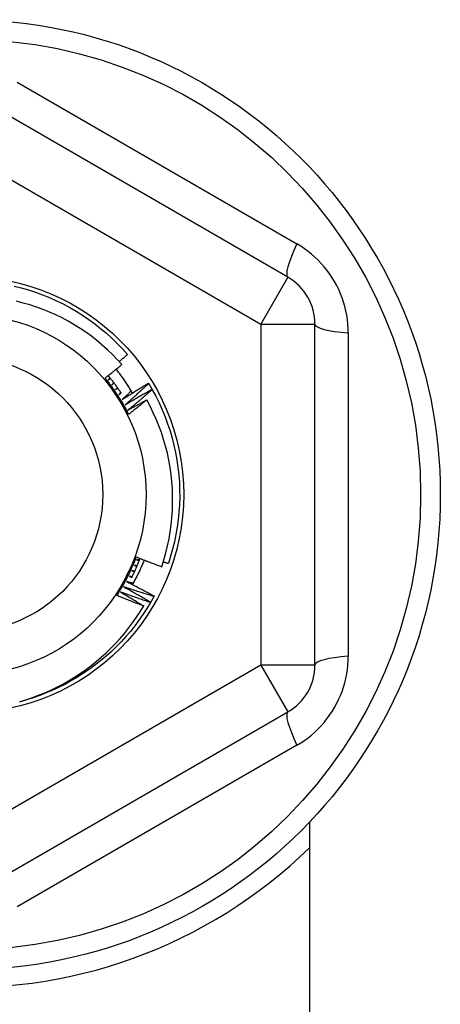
# Model space of a CAD drawing. Header units: inches. Extents: x 32 to 80, y 18.9 to 39.2.
# Tile 19 of 53: x 46.95 to 47.256, y 23.322 to 24.038. Entities that reach past the tile are written whole.
import ezdxf

# ---------------------------------------------------------------- set-up
doc = ezdxf.new("R2010")
doc.units = ezdxf.units.IN
doc.header["$MEASUREMENT"] = 0
doc.layers.add('Visible Edges(ANSI)', color=7, linetype='Continuous', lineweight=25)
doc.layers.add('Visible Tangent Edges(ANSI)', color=7, linetype='Continuous', lineweight=25)

msp = doc.modelspace()

# ---------------------------------------------------------------- linework, layer by layer
at = {"layer": 'Visible Edges(ANSI)'}
for p, q in [((47.14514, 23.85036), (46.93057, 23.97424)), ((47.16482, 23.5685), (47.16482, 23.81626)), ((47.04362, 23.7734), (47.04384, 23.77305)), ((47.04622, 23.76899), (47.04642, 23.76863)), ((47.04783, 23.61869), (47.04763, 23.61833)), ((47.04533, 23.61422), (47.04512, 23.61386)), ((46.93057, 23.41052), (47.14514, 23.5344)), ((47.16088, 23.4544), (47.16088, 22.91638))]:
    msp.add_line(p, q, dxfattribs=at)
at = {"layer": 'Visible Edges(ANSI)', "flags": 128}
for points in [[(46.94582, 23.84392), (46.9511, 23.8426), (46.95633, 23.8411), (46.96151, 23.83942), (46.96662, 23.83756), (46.97167, 23.83552), (46.97664, 23.83331), (46.98153, 23.83092), (46.98633, 23.82836), (46.99105, 23.82564), (46.99566, 23.82275), (47.00017, 23.81971), (47.00457, 23.81651), (47.00886, 23.81315), (47.01302, 23.80965), (47.01706, 23.806), (47.02097, 23.80222), (47.02475, 23.7983), (47.02838, 23.79425)], [(47.02431, 23.78689), (47.02092, 23.79061), (47.0174, 23.79422), (47.01376, 23.79771), (47.01, 23.80107), (47.00613, 23.80431), (47.00214, 23.80741), (46.99804, 23.81038), (46.99385, 23.8132), (46.98957, 23.81587), (46.9852, 23.81839), (46.98075, 23.82075), (46.97623, 23.82296), (46.97163, 23.82502), (46.96696, 23.82691), (46.96222, 23.82864), (46.95743, 23.83021), (46.95257, 23.83161), (46.94767, 23.83285)], [(47.02236, 23.78906), (47.02261, 23.78927), (47.02286, 23.78949), (47.02312, 23.7897), (47.02337, 23.78992), (47.02362, 23.79013), (47.02387, 23.79035), (47.02412, 23.79056), (47.02437, 23.79078), (47.02463, 23.791), (47.02488, 23.79121), (47.02513, 23.79143), (47.02538, 23.79165), (47.02563, 23.79186), (47.02588, 23.79208), (47.02613, 23.7923), (47.02638, 23.79251), (47.02663, 23.79273), (47.02688, 23.79295), (47.02713, 23.79316), (47.02738, 23.79338), (47.02763, 23.7936), (47.02788, 23.79382), (47.02813, 23.79403), (47.02838, 23.79425)], [(47.01206, 23.77707), (47.01258, 23.77747), (47.01309, 23.77787), (47.01361, 23.77828), (47.01412, 23.77868), (47.01463, 23.77909), (47.01515, 23.7795), (47.01566, 23.7799), (47.01617, 23.78031), (47.01668, 23.78072), (47.01719, 23.78113), (47.0177, 23.78153), (47.01821, 23.78194), (47.01872, 23.78235), (47.01923, 23.78276), (47.01974, 23.78317), (47.02025, 23.78358), (47.02076, 23.78399), (47.02127, 23.78441), (47.02177, 23.78482), (47.02228, 23.78523), (47.02279, 23.78564), (47.02329, 23.78606), (47.0238, 23.78647), (47.02431, 23.78689)], [(47.02011, 23.78347), (47.02065, 23.78278), (47.02118, 23.78209), (47.02172, 23.78139), (47.02224, 23.78069), (47.02276, 23.77999), (47.02328, 23.77928), (47.0238, 23.77857), (47.02431, 23.77786), (47.02481, 23.77715), (47.02531, 23.77643), (47.02581, 23.77571), (47.0263, 23.77499), (47.02678, 23.77426), (47.02727, 23.77354), (47.02774, 23.7728), (47.02822, 23.77207), (47.02868, 23.77133), (47.02915, 23.77059), (47.02961, 23.76985), (47.03006, 23.7691), (47.03051, 23.76836), (47.03096, 23.76761), (47.0314, 23.76685), (47.03183, 23.7661)], [(47.02925, 23.75067), (47.02854, 23.75177), (47.02782, 23.75286), (47.02711, 23.75396), (47.02639, 23.75506), (47.02568, 23.75616), (47.02496, 23.75726), (47.02425, 23.75836), (47.02353, 23.75946), (47.02281, 23.76056), (47.0221, 23.76166), (47.02138, 23.76276), (47.02066, 23.76387), (47.01994, 23.76497), (47.01922, 23.76608), (47.01851, 23.76718), (47.01779, 23.76828), (47.01707, 23.76938), (47.01636, 23.77048), (47.01564, 23.77158), (47.01493, 23.77268), (47.01421, 23.77378), (47.0135, 23.77487), (47.01278, 23.77597), (47.01206, 23.77707)], [(47.02925, 23.75067), (47.02867, 23.75185), (47.02807, 23.75302), (47.02746, 23.75419), (47.02683, 23.75535), (47.0262, 23.7565), (47.02556, 23.75764), (47.0249, 23.75878), (47.02423, 23.75992), (47.02355, 23.76105), (47.02286, 23.76216), (47.02216, 23.76328), (47.02145, 23.76438), (47.02073, 23.76548), (47.01999, 23.76657), (47.01925, 23.76766), (47.01849, 23.76873), (47.01772, 23.7698), (47.01695, 23.77087), (47.01616, 23.77192), (47.01536, 23.77296), (47.01455, 23.774), (47.01373, 23.77503), (47.0129, 23.77605), (47.01206, 23.77707)], [(47.02381, 23.76608), (47.02344, 23.76663), (47.02308, 23.76719), (47.02271, 23.76774), (47.02233, 23.76829), (47.02196, 23.76883), (47.02158, 23.76938), (47.0212, 23.76992), (47.02082, 23.77046), (47.02043, 23.771), (47.02005, 23.77154), (47.01966, 23.77208), (47.01926, 23.77261), (47.01887, 23.77314), (47.01847, 23.77367), (47.01807, 23.7742), (47.01766, 23.77473), (47.01726, 23.77525), (47.01685, 23.77577), (47.01644, 23.77629), (47.01602, 23.77681), (47.01561, 23.77733), (47.01519, 23.77784), (47.01477, 23.77835), (47.01434, 23.77886)], [(47.01568, 23.77723), (47.01563, 23.77717), (47.01558, 23.7771), (47.01552, 23.77704), (47.01547, 23.77697), (47.01542, 23.77691), (47.01536, 23.77684), (47.01531, 23.77678), (47.01526, 23.77671), (47.0152, 23.77665), (47.01515, 23.77659), (47.0151, 23.77652), (47.01505, 23.77646), (47.01499, 23.77639), (47.01494, 23.77633), (47.01489, 23.77626), (47.01483, 23.7762), (47.01478, 23.77613), (47.01473, 23.77607), (47.01467, 23.776), (47.01462, 23.77594), (47.01457, 23.77587), (47.01451, 23.77581), (47.01446, 23.77574), (47.01441, 23.77568)], [(47.01441, 23.77568), (47.01447, 23.77573), (47.01453, 23.77579), (47.01459, 23.77584), (47.01466, 23.77589), (47.01472, 23.77595), (47.01478, 23.776), (47.01484, 23.77605), (47.01491, 23.77611), (47.01497, 23.77616), (47.01503, 23.77621), (47.01509, 23.77627), (47.01516, 23.77632), (47.01522, 23.77637), (47.01528, 23.77642), (47.01534, 23.77648), (47.01541, 23.77653), (47.01547, 23.77658), (47.01553, 23.77664), (47.01559, 23.77669), (47.01566, 23.77674), (47.01572, 23.7768), (47.01578, 23.77685), (47.01584, 23.7769), (47.01591, 23.77696)], [(47.01842, 23.77374), (47.01836, 23.77367), (47.01831, 23.77361), (47.01825, 23.77355), (47.0182, 23.77349), (47.01814, 23.77342), (47.01809, 23.77336), (47.01803, 23.7733), (47.01798, 23.77323), (47.01792, 23.77317), (47.01787, 23.77311), (47.01781, 23.77304), (47.01776, 23.77298), (47.0177, 23.77292), (47.01765, 23.77286), (47.01759, 23.77279), (47.01753, 23.77273), (47.01748, 23.77267), (47.01742, 23.7726), (47.01737, 23.77254), (47.01731, 23.77248), (47.01726, 23.77242), (47.0172, 23.77235), (47.01715, 23.77229), (47.01709, 23.77223)], [(47.01709, 23.77223), (47.01716, 23.77228), (47.01722, 23.77233), (47.01728, 23.77238), (47.01735, 23.77243), (47.01741, 23.77248), (47.01748, 23.77253), (47.01754, 23.77259), (47.01761, 23.77264), (47.01767, 23.77269), (47.01773, 23.77274), (47.0178, 23.77279), (47.01786, 23.77284), (47.01793, 23.77289), (47.01799, 23.77294), (47.01805, 23.77299), (47.01812, 23.77305), (47.01818, 23.7731), (47.01825, 23.77315), (47.01831, 23.7732), (47.01838, 23.77325), (47.01844, 23.7733), (47.0185, 23.77335), (47.01857, 23.7734), (47.01863, 23.77345)], [(47.02445, 23.76137), (47.02524, 23.76188), (47.02603, 23.76239), (47.02682, 23.7629), (47.02762, 23.76341), (47.02841, 23.76392), (47.02921, 23.76443), (47.03, 23.76494), (47.0308, 23.76544), (47.03159, 23.76595), (47.03239, 23.76645), (47.03319, 23.76695), (47.03399, 23.76746), (47.03479, 23.76796), (47.03559, 23.76846), (47.03639, 23.76896), (47.03719, 23.76945), (47.03799, 23.76995), (47.03879, 23.77045), (47.0396, 23.77094), (47.0404, 23.77144), (47.04121, 23.77193), (47.04201, 23.77242), (47.04282, 23.77291), (47.04362, 23.7734)], [(47.02104, 23.77015), (47.02098, 23.77009), (47.02092, 23.77003), (47.02087, 23.76997), (47.02081, 23.76991), (47.02075, 23.76985), (47.02069, 23.76979), (47.02064, 23.76973), (47.02058, 23.76967), (47.02052, 23.7696), (47.02047, 23.76954), (47.02041, 23.76948), (47.02035, 23.76942), (47.02029, 23.76936), (47.02024, 23.7693), (47.02018, 23.76924), (47.02012, 23.76918), (47.02006, 23.76912), (47.02001, 23.76905), (47.01995, 23.76899), (47.01989, 23.76893), (47.01983, 23.76887), (47.01978, 23.76881), (47.01972, 23.76875), (47.01966, 23.76869)], [(47.01966, 23.76869), (47.01973, 23.76874), (47.01979, 23.76879), (47.01986, 23.76883), (47.01993, 23.76888), (47.01999, 23.76893), (47.02006, 23.76898), (47.02012, 23.76903), (47.02019, 23.76908), (47.02025, 23.76913), (47.02032, 23.76918), (47.02039, 23.76923), (47.02045, 23.76928), (47.02052, 23.76933), (47.02058, 23.76937), (47.02065, 23.76942), (47.02072, 23.76947), (47.02078, 23.76952), (47.02085, 23.76957), (47.02091, 23.76962), (47.02098, 23.76967), (47.02104, 23.76972), (47.02111, 23.76977), (47.02118, 23.76982), (47.02124, 23.76986)], [(47.02354, 23.76649), (47.02348, 23.76643), (47.02342, 23.76637), (47.02336, 23.76631), (47.0233, 23.76625), (47.02324, 23.76619), (47.02318, 23.76613), (47.02312, 23.76607), (47.02306, 23.76601), (47.023, 23.76595), (47.02295, 23.76589), (47.02289, 23.76584), (47.02283, 23.76578), (47.02277, 23.76572), (47.02271, 23.76566), (47.02265, 23.7656), (47.02259, 23.76554), (47.02253, 23.76548), (47.02247, 23.76542), (47.02241, 23.76536), (47.02235, 23.7653), (47.02229, 23.76524), (47.02223, 23.76518), (47.02217, 23.76513), (47.02212, 23.76507)], [(47.02212, 23.76507), (47.02218, 23.76511), (47.02225, 23.76516), (47.02232, 23.76521), (47.02238, 23.76525), (47.02245, 23.7653), (47.02252, 23.76535), (47.02259, 23.76539), (47.02265, 23.76544), (47.02272, 23.76549), (47.02279, 23.76553), (47.02286, 23.76558), (47.02292, 23.76563), (47.02299, 23.76568), (47.02306, 23.76572), (47.02313, 23.76577), (47.02319, 23.76582), (47.02326, 23.76586), (47.02333, 23.76591), (47.0234, 23.76596), (47.02346, 23.766), (47.02353, 23.76605), (47.0236, 23.7661), (47.02367, 23.76614), (47.02373, 23.76619)], [(47.03099, 23.76754), (47.03072, 23.76728), (47.03045, 23.76703), (47.03018, 23.76677), (47.02991, 23.76651), (47.02964, 23.76625), (47.02936, 23.76599), (47.02909, 23.76573), (47.02882, 23.76548), (47.02855, 23.76522), (47.02827, 23.76496), (47.028, 23.7647), (47.02773, 23.76445), (47.02746, 23.76419), (47.02718, 23.76393), (47.02691, 23.76367), (47.02664, 23.76342), (47.02636, 23.76316), (47.02609, 23.7629), (47.02582, 23.76265), (47.02554, 23.76239), (47.02527, 23.76213), (47.025, 23.76188), (47.02472, 23.76162), (47.02445, 23.76137)], [(47.04384, 23.77305), (47.04313, 23.7724), (47.04242, 23.77174), (47.04172, 23.77109), (47.04101, 23.77044), (47.0403, 23.76979), (47.03959, 23.76914), (47.03888, 23.76849), (47.03816, 23.76784), (47.03745, 23.76719), (47.03674, 23.76655), (47.03602, 23.7659), (47.03531, 23.76526), (47.03459, 23.76461), (47.03387, 23.76397), (47.03316, 23.76333), (47.03244, 23.76269), (47.03172, 23.76205), (47.031, 23.76141), (47.03028, 23.76077), (47.02955, 23.76013), (47.02883, 23.7595), (47.02811, 23.75886), (47.02738, 23.75822), (47.02666, 23.75759)], [(47.02666, 23.75759), (47.02746, 23.75808), (47.02827, 23.75856), (47.02908, 23.75905), (47.02989, 23.75953), (47.0307, 23.76001), (47.03151, 23.7605), (47.03232, 23.76098), (47.03314, 23.76146), (47.03395, 23.76193), (47.03476, 23.76241), (47.03558, 23.76289), (47.03639, 23.76336), (47.03721, 23.76384), (47.03802, 23.76431), (47.03884, 23.76478), (47.03966, 23.76525), (47.04048, 23.76572), (47.04129, 23.76619), (47.04211, 23.76666), (47.04293, 23.76713), (47.04375, 23.7676), (47.04457, 23.76806), (47.0454, 23.76853), (47.04622, 23.76899)], [(47.04642, 23.76863), (47.04569, 23.768), (47.04496, 23.76737), (47.04424, 23.76674), (47.04351, 23.76611), (47.04277, 23.76549), (47.04204, 23.76486), (47.04131, 23.76424), (47.04058, 23.76361), (47.03984, 23.76299), (47.03911, 23.76237), (47.03837, 23.76174), (47.03764, 23.76112), (47.0369, 23.7605), (47.03616, 23.75988), (47.03542, 23.75927), (47.03469, 23.75865), (47.03394, 23.75803), (47.0332, 23.75742), (47.03246, 23.7568), (47.03172, 23.75619), (47.03098, 23.75558), (47.03023, 23.75497), (47.02949, 23.75435), (47.02874, 23.75374)], [(47.04384, 23.77305), (47.04394, 23.77288), (47.04404, 23.77272), (47.04414, 23.77255), (47.04424, 23.77238), (47.04434, 23.77221), (47.04444, 23.77204), (47.04454, 23.77187), (47.04464, 23.7717), (47.04474, 23.77154), (47.04484, 23.77137), (47.04494, 23.7712), (47.04504, 23.77103), (47.04514, 23.77086), (47.04524, 23.77069), (47.04534, 23.77052), (47.04544, 23.77035), (47.04554, 23.77018), (47.04563, 23.77001), (47.04573, 23.76984), (47.04583, 23.76967), (47.04593, 23.7695), (47.04602, 23.76933), (47.04612, 23.76916), (47.04622, 23.76899)], [(47.04642, 23.76863), (47.049, 23.76384), (47.05142, 23.75897), (47.05366, 23.75401), (47.05573, 23.74898), (47.05762, 23.74387), (47.05934, 23.73871), (47.06087, 23.73348), (47.06221, 23.72821), (47.06337, 23.72289), (47.06435, 23.71754), (47.06513, 23.71216), (47.06573, 23.70675), (47.06614, 23.70132), (47.06636, 23.69588), (47.06638, 23.69044), (47.06622, 23.685), (47.06587, 23.67957), (47.06533, 23.67416), (47.06459, 23.66876), (47.06367, 23.6634), (47.06257, 23.65807), (47.06127, 23.65279), (47.05979, 23.64755), (47.05813, 23.64237)], [(47.02874, 23.75374), (47.02931, 23.75406), (47.02987, 23.75438), (47.03044, 23.75469), (47.03101, 23.75501), (47.03158, 23.75532), (47.03215, 23.75564), (47.03272, 23.75595), (47.03329, 23.75627), (47.03385, 23.75658), (47.03442, 23.75689), (47.03499, 23.7572), (47.03556, 23.75751), (47.03614, 23.75783), (47.03671, 23.75814), (47.03728, 23.75845), (47.03785, 23.75876), (47.03842, 23.75906), (47.03899, 23.75937), (47.03956, 23.75968), (47.04014, 23.75999), (47.04071, 23.7603), (47.04128, 23.7606), (47.04186, 23.76091), (47.04243, 23.76121)], [(47.04243, 23.76121), (47.04189, 23.76077), (47.04134, 23.76032), (47.0408, 23.75988), (47.04025, 23.75944), (47.0397, 23.75899), (47.03916, 23.75855), (47.03861, 23.75811), (47.03806, 23.75767), (47.03752, 23.75723), (47.03697, 23.75679), (47.03642, 23.75635), (47.03587, 23.75591), (47.03532, 23.75547), (47.03477, 23.75503), (47.03422, 23.75459), (47.03367, 23.75415), (47.03312, 23.75372), (47.03257, 23.75328), (47.03202, 23.75284), (47.03147, 23.75241), (47.03091, 23.75197), (47.03036, 23.75154), (47.02981, 23.75111), (47.02925, 23.75067)], [(47.05328, 23.63997), (47.05487, 23.64495), (47.05629, 23.64998), (47.05754, 23.65506), (47.05861, 23.66019), (47.0595, 23.66534), (47.06022, 23.67051), (47.06075, 23.6757), (47.0611, 23.6809), (47.06127, 23.68611), (47.06126, 23.69133), (47.06107, 23.69654), (47.0607, 23.70175), (47.06015, 23.70695), (47.05941, 23.71213), (47.0585, 23.71729), (47.0574, 23.7224), (47.05613, 23.72746), (47.05469, 23.73247), (47.05307, 23.73743), (47.05128, 23.74233), (47.04932, 23.74716), (47.04719, 23.75192), (47.04489, 23.75661), (47.04243, 23.76121)], [(47.02055, 23.61902), (47.02114, 23.62018), (47.02173, 23.62135), (47.02233, 23.62252), (47.02292, 23.62369), (47.02351, 23.62486), (47.02411, 23.62603), (47.0247, 23.62719), (47.0253, 23.62837), (47.02589, 23.62954), (47.02649, 23.63071), (47.02708, 23.63188), (47.02768, 23.63306), (47.02828, 23.63423), (47.02888, 23.6354), (47.02947, 23.63658), (47.03007, 23.63775), (47.03066, 23.63892), (47.03126, 23.64009), (47.03185, 23.64126), (47.03245, 23.64243), (47.03304, 23.64359), (47.03363, 23.64476), (47.03422, 23.64593), (47.03481, 23.6471)], [(47.02055, 23.61902), (47.02128, 23.62011), (47.02199, 23.62122), (47.0227, 23.62233), (47.02339, 23.62345), (47.02407, 23.62457), (47.02474, 23.6257), (47.0254, 23.62684), (47.02605, 23.62799), (47.02668, 23.62914), (47.02731, 23.6303), (47.02792, 23.63146), (47.02852, 23.63263), (47.02911, 23.63381), (47.02969, 23.63499), (47.03026, 23.63618), (47.03081, 23.63737), (47.03136, 23.63857), (47.03189, 23.63977), (47.0324, 23.64098), (47.03291, 23.64219), (47.0334, 23.64341), (47.03389, 23.64464), (47.03436, 23.64587), (47.03481, 23.6471)], [(47.0315, 23.6321), (47.03178, 23.63266), (47.03206, 23.63323), (47.03234, 23.6338), (47.03261, 23.63437), (47.03288, 23.63494), (47.03315, 23.63551), (47.03342, 23.63609), (47.03368, 23.63666), (47.03394, 23.63724), (47.0342, 23.63782), (47.03445, 23.6384), (47.0347, 23.63898), (47.03495, 23.63956), (47.0352, 23.64014), (47.03544, 23.64072), (47.03568, 23.64131), (47.03592, 23.64189), (47.03615, 23.64248), (47.03639, 23.64307), (47.03662, 23.64366), (47.03684, 23.64425), (47.03707, 23.64484), (47.03729, 23.64543), (47.03751, 23.64602)], [(47.04056, 23.64482), (47.04025, 23.64406), (47.03994, 23.6433), (47.03962, 23.64254), (47.0393, 23.64178), (47.03898, 23.64102), (47.03865, 23.64027), (47.03831, 23.63952), (47.03797, 23.63877), (47.03763, 23.63802), (47.03728, 23.63727), (47.03693, 23.63653), (47.03657, 23.63579), (47.03621, 23.63505), (47.03585, 23.63431), (47.03547, 23.63357), (47.0351, 23.63284), (47.03472, 23.63211), (47.03434, 23.63138), (47.03395, 23.63065), (47.03355, 23.62992), (47.03316, 23.6292), (47.03276, 23.62848), (47.03235, 23.62776), (47.03194, 23.62705)], [(47.03481, 23.6471), (47.03558, 23.64679), (47.03635, 23.64649), (47.03711, 23.64618), (47.03788, 23.64588), (47.03865, 23.64557), (47.03941, 23.64527), (47.04018, 23.64497), (47.04095, 23.64467), (47.04172, 23.64437), (47.04249, 23.64407), (47.04326, 23.64377), (47.04402, 23.64347), (47.04479, 23.64318), (47.04556, 23.64288), (47.04633, 23.64258), (47.04711, 23.64229), (47.04788, 23.642), (47.04865, 23.64171), (47.04942, 23.64141), (47.05019, 23.64112), (47.05096, 23.64083), (47.05174, 23.64055), (47.05251, 23.64026), (47.05328, 23.63997)], [(47.03505, 23.64506), (47.03512, 23.64503), (47.0352, 23.645), (47.03528, 23.64498), (47.03536, 23.64495), (47.03543, 23.64492), (47.03551, 23.6449), (47.03559, 23.64487), (47.03567, 23.64484), (47.03574, 23.64481), (47.03582, 23.64479), (47.0359, 23.64476), (47.03598, 23.64473), (47.03605, 23.64471), (47.03613, 23.64468), (47.03621, 23.64465), (47.03629, 23.64463), (47.03636, 23.6446), (47.03644, 23.64457), (47.03652, 23.64454), (47.0366, 23.64452), (47.03667, 23.64449), (47.03675, 23.64446), (47.03683, 23.64444), (47.03691, 23.64441)], [(47.03703, 23.64474), (47.03695, 23.64475), (47.03687, 23.64477), (47.03678, 23.64478), (47.0367, 23.64479), (47.03662, 23.64481), (47.03654, 23.64482), (47.03645, 23.64483), (47.03637, 23.64485), (47.03629, 23.64486), (47.0362, 23.64487), (47.03612, 23.64489), (47.03604, 23.6449), (47.03596, 23.64491), (47.03587, 23.64492), (47.03579, 23.64494), (47.03571, 23.64495), (47.03563, 23.64496), (47.03554, 23.64498), (47.03546, 23.64499), (47.03538, 23.645), (47.03529, 23.64502), (47.03521, 23.64503), (47.03513, 23.64504), (47.03505, 23.64506)], [(47.03342, 23.641), (47.0335, 23.64097), (47.03357, 23.64094), (47.03365, 23.64091), (47.03373, 23.64088), (47.0338, 23.64085), (47.03388, 23.64082), (47.03396, 23.64079), (47.03403, 23.64076), (47.03411, 23.64073), (47.03419, 23.6407), (47.03426, 23.64067), (47.03434, 23.64064), (47.03442, 23.64061), (47.03449, 23.64058), (47.03457, 23.64055), (47.03465, 23.64052), (47.03472, 23.64049), (47.0348, 23.64046), (47.03488, 23.64044), (47.03495, 23.64041), (47.03503, 23.64038), (47.03511, 23.64035), (47.03518, 23.64032), (47.03526, 23.64029)], [(47.0354, 23.64061), (47.03531, 23.64063), (47.03523, 23.64065), (47.03515, 23.64066), (47.03507, 23.64068), (47.03498, 23.64069), (47.0349, 23.64071), (47.03482, 23.64073), (47.03474, 23.64074), (47.03466, 23.64076), (47.03457, 23.64077), (47.03449, 23.64079), (47.03441, 23.6408), (47.03433, 23.64082), (47.03424, 23.64084), (47.03416, 23.64085), (47.03408, 23.64087), (47.034, 23.64088), (47.03391, 23.6409), (47.03383, 23.64092), (47.03375, 23.64093), (47.03367, 23.64095), (47.03359, 23.64096), (47.0335, 23.64098), (47.03342, 23.641)], [(47.05447, 23.64361), (47.05462, 23.64356), (47.05477, 23.64351), (47.05492, 23.64345), (47.05508, 23.6434), (47.05523, 23.64335), (47.05538, 23.6433), (47.05553, 23.64325), (47.05569, 23.64319), (47.05584, 23.64314), (47.05599, 23.64309), (47.05615, 23.64304), (47.0563, 23.64299), (47.05645, 23.64293), (47.0566, 23.64288), (47.05676, 23.64283), (47.05691, 23.64278), (47.05706, 23.64273), (47.05722, 23.64268), (47.05737, 23.64262), (47.05752, 23.64257), (47.05768, 23.64252), (47.05783, 23.64247), (47.05798, 23.64242), (47.05813, 23.64237)], [(47.02978, 23.63305), (47.02985, 23.63301), (47.02992, 23.63298), (47.03, 23.63294), (47.03007, 23.63291), (47.03015, 23.63287), (47.03022, 23.63284), (47.0303, 23.6328), (47.03037, 23.63277), (47.03045, 23.63274), (47.03052, 23.6327), (47.03059, 23.63267), (47.03067, 23.63263), (47.03074, 23.6326), (47.03082, 23.63256), (47.03089, 23.63253), (47.03097, 23.63249), (47.03104, 23.63246), (47.03112, 23.63242), (47.03119, 23.63239), (47.03126, 23.63236), (47.03134, 23.63232), (47.03141, 23.63229), (47.03149, 23.63225), (47.03156, 23.63222)], [(47.03172, 23.63254), (47.03164, 23.63256), (47.03156, 23.63258), (47.03148, 23.6326), (47.0314, 23.63262), (47.03131, 23.63264), (47.03123, 23.63266), (47.03115, 23.63268), (47.03107, 23.6327), (47.03099, 23.63273), (47.03091, 23.63275), (47.03083, 23.63277), (47.03075, 23.63279), (47.03067, 23.63281), (47.03059, 23.63283), (47.0305, 23.63285), (47.03042, 23.63288), (47.03034, 23.6329), (47.03026, 23.63292), (47.03018, 23.63294), (47.0301, 23.63296), (47.03002, 23.63298), (47.02994, 23.633), (47.02986, 23.63302), (47.02978, 23.63305)], [(47.03166, 23.63699), (47.03174, 23.63696), (47.03182, 23.63693), (47.03189, 23.6369), (47.03197, 23.63686), (47.03204, 23.63683), (47.03212, 23.6368), (47.03219, 23.63677), (47.03227, 23.63674), (47.03234, 23.6367), (47.03242, 23.63667), (47.03249, 23.63664), (47.03257, 23.63661), (47.03265, 23.63657), (47.03272, 23.63654), (47.0328, 23.63651), (47.03287, 23.63648), (47.03295, 23.63645), (47.03302, 23.63641), (47.0331, 23.63638), (47.03317, 23.63635), (47.03325, 23.63632), (47.03333, 23.63629), (47.0334, 23.63625), (47.03348, 23.63622)], [(47.03362, 23.63654), (47.03354, 23.63656), (47.03346, 23.63658), (47.03338, 23.6366), (47.0333, 23.63662), (47.03322, 23.63664), (47.03313, 23.63666), (47.03305, 23.63667), (47.03297, 23.63669), (47.03289, 23.63671), (47.03281, 23.63673), (47.03273, 23.63675), (47.03264, 23.63677), (47.03256, 23.63679), (47.03248, 23.6368), (47.0324, 23.63682), (47.03232, 23.63684), (47.03224, 23.63686), (47.03215, 23.63688), (47.03207, 23.6369), (47.03199, 23.63692), (47.03191, 23.63694), (47.03183, 23.63695), (47.03175, 23.63697), (47.03166, 23.63699)], [(47.02561, 23.62535), (47.02644, 23.6249), (47.02727, 23.62445), (47.0281, 23.62399), (47.02892, 23.62354), (47.02975, 23.62308), (47.03057, 23.62263), (47.0314, 23.62217), (47.03222, 23.62171), (47.03304, 23.62125), (47.03387, 23.62079), (47.03469, 23.62033), (47.03551, 23.61986), (47.03633, 23.6194), (47.03715, 23.61893), (47.03797, 23.61847), (47.03879, 23.618), (47.03961, 23.61753), (47.04043, 23.61706), (47.04125, 23.61659), (47.04206, 23.61612), (47.04288, 23.61564), (47.0437, 23.61517), (47.04451, 23.61469), (47.04533, 23.61422)], [(47.04763, 23.61833), (47.04671, 23.6186), (47.04579, 23.61889), (47.04487, 23.61917), (47.04395, 23.61945), (47.04303, 23.61973), (47.04211, 23.62002), (47.04119, 23.62031), (47.04027, 23.62059), (47.03935, 23.62088), (47.03844, 23.62117), (47.03752, 23.62146), (47.0366, 23.62176), (47.03568, 23.62205), (47.03477, 23.62234), (47.03385, 23.62264), (47.03293, 23.62294), (47.03202, 23.62323), (47.0311, 23.62353), (47.03019, 23.62383), (47.02927, 23.62413), (47.02836, 23.62444), (47.02744, 23.62474), (47.02653, 23.62505), (47.02561, 23.62535)], [(47.02776, 23.62917), (47.0286, 23.62874), (47.02944, 23.62832), (47.03028, 23.62789), (47.03112, 23.62746), (47.03196, 23.62703), (47.0328, 23.6266), (47.03364, 23.62617), (47.03448, 23.62574), (47.03532, 23.62531), (47.03616, 23.62487), (47.03699, 23.62444), (47.03783, 23.624), (47.03867, 23.62357), (47.0395, 23.62313), (47.04034, 23.62269), (47.04117, 23.62225), (47.042, 23.62181), (47.04284, 23.62136), (47.04367, 23.62092), (47.0445, 23.62048), (47.04533, 23.62003), (47.04617, 23.61958), (47.047, 23.61913), (47.04783, 23.61869)], [(47.03237, 23.6278), (47.03218, 23.62786), (47.03199, 23.62791), (47.03179, 23.62797), (47.0316, 23.62802), (47.03141, 23.62808), (47.03122, 23.62814), (47.03102, 23.62819), (47.03083, 23.62825), (47.03064, 23.62831), (47.03045, 23.62836), (47.03026, 23.62842), (47.03006, 23.62848), (47.02987, 23.62854), (47.02968, 23.62859), (47.02949, 23.62865), (47.02929, 23.62871), (47.0291, 23.62876), (47.02891, 23.62882), (47.02872, 23.62888), (47.02853, 23.62894), (47.02833, 23.62899), (47.02814, 23.62905), (47.02795, 23.62911), (47.02776, 23.62917)], [(47.04017, 23.61141), (47.03935, 23.61172), (47.03853, 23.61203), (47.03771, 23.61233), (47.03689, 23.61264), (47.03607, 23.61295), (47.03525, 23.61326), (47.03443, 23.61357), (47.03361, 23.61389), (47.03279, 23.6142), (47.03197, 23.61451), (47.03115, 23.61483), (47.03033, 23.61515), (47.02952, 23.61546), (47.0287, 23.61578), (47.02788, 23.6161), (47.02707, 23.61642), (47.02625, 23.61674), (47.02544, 23.61706), (47.02462, 23.61739), (47.02381, 23.61771), (47.02299, 23.61804), (47.02218, 23.61836), (47.02136, 23.61869), (47.02055, 23.61902)], [(47.02335, 23.62161), (47.02405, 23.6212), (47.02476, 23.62078), (47.02546, 23.62036), (47.02617, 23.61994), (47.02687, 23.61953), (47.02758, 23.61911), (47.02828, 23.61868), (47.02898, 23.61826), (47.02968, 23.61784), (47.03039, 23.61742), (47.03109, 23.61699), (47.03179, 23.61657), (47.03249, 23.61614), (47.03319, 23.61572), (47.03389, 23.61529), (47.03459, 23.61486), (47.03529, 23.61443), (47.03599, 23.614), (47.03669, 23.61357), (47.03738, 23.61314), (47.03808, 23.61271), (47.03878, 23.61228), (47.03947, 23.61185), (47.04017, 23.61141)], [(47.04512, 23.61386), (47.04421, 23.61417), (47.0433, 23.61448), (47.04239, 23.6148), (47.04148, 23.61511), (47.04057, 23.61542), (47.03966, 23.61574), (47.03875, 23.61606), (47.03784, 23.61637), (47.03693, 23.61669), (47.03602, 23.61701), (47.03511, 23.61733), (47.03421, 23.61766), (47.0333, 23.61798), (47.03239, 23.6183), (47.03149, 23.61863), (47.03058, 23.61896), (47.02968, 23.61928), (47.02877, 23.61961), (47.02786, 23.61994), (47.02696, 23.62028), (47.02606, 23.62061), (47.02515, 23.62094), (47.02425, 23.62128), (47.02335, 23.62161)], [(47.04763, 23.61833), (47.04754, 23.61815), (47.04744, 23.61798), (47.04735, 23.61781), (47.04726, 23.61764), (47.04716, 23.61746), (47.04707, 23.61729), (47.04697, 23.61712), (47.04688, 23.61695), (47.04678, 23.61678), (47.04669, 23.61661), (47.04659, 23.61643), (47.0465, 23.61626), (47.0464, 23.61609), (47.0463, 23.61592), (47.04621, 23.61575), (47.04611, 23.61558), (47.04601, 23.61541), (47.04591, 23.61524), (47.04582, 23.61507), (47.04572, 23.6149), (47.04562, 23.61473), (47.04552, 23.61456), (47.04543, 23.61439), (47.04533, 23.61422)], [(47.04512, 23.61386), (47.04247, 23.6095), (47.03968, 23.60523), (47.03675, 23.60105), (47.03369, 23.59697), (47.03049, 23.59299), (47.02716, 23.58912), (47.02371, 23.58536), (47.02014, 23.58171), (47.01645, 23.57819), (47.01265, 23.57478), (47.00873, 23.57151), (47.00471, 23.56836), (47.00059, 23.56535), (46.99638, 23.56248), (46.99207, 23.55974), (46.98767, 23.55715), (46.98319, 23.5547), (46.97863, 23.5524), (46.974, 23.55025), (46.96931, 23.54826), (46.96455, 23.54642), (46.95973, 23.54474), (46.95486, 23.54321), (46.94994, 23.54185)], [(46.94994, 23.54185), (46.95459, 23.54326), (46.95919, 23.54482), (46.96374, 23.54652), (46.96823, 23.54836), (46.97267, 23.55034), (46.97704, 23.55245), (46.98135, 23.55471), (46.98559, 23.55711), (46.98975, 23.55964), (46.99384, 23.5623), (46.99783, 23.56508), (47.00173, 23.56799), (47.00553, 23.57101), (47.00924, 23.57415), (47.01284, 23.57741), (47.01633, 23.58078), (47.01972, 23.58425), (47.023, 23.58784), (47.02617, 23.59153), (47.02922, 23.59532), (47.03215, 23.59921), (47.03495, 23.6032), (47.03763, 23.60727), (47.04017, 23.61141)]]:
    msp.add_lwpolyline(points, dxfattribs=at)
at = {"layer": 'Visible Edges(ANSI)'}
for radius in [0.34516, 0.15846, 0.131]:
    msp.add_circle((46.91088, 23.69238), radius, dxfattribs=at)
for centre, radius, start, end in [((47.12545, 23.81626), 0.03937, 0, 60), ((47.12545, 23.5685), 0.03937, 300, 0), ((46.91088, 23.69238), 0.35827, 216.68995, 314.25094)]:
    msp.add_arc(centre, radius, start, end, dxfattribs=at)
at = {"layer": 'Visible Tangent Edges(ANSI)'}
for p, q in [((46.94822, 23.99202), (47.15172, 23.87454)), ((46.91088, 23.94014), (47.12545, 23.81626)), ((47.14514, 23.85036), (47.12545, 23.81626)), ((47.12545, 23.81626), (47.12545, 23.5685)), ((47.12545, 23.81626), (47.16482, 23.81626)), ((47.18905, 23.80987), (47.18905, 23.57489)), ((47.12545, 23.5685), (46.91088, 23.44462)), ((47.16482, 23.5685), (47.12545, 23.5685)), ((47.12545, 23.5685), (47.14514, 23.5344)), ((47.15172, 23.51022), (46.94822, 23.39274))]:
    msp.add_line(p, q, dxfattribs=at)
at = {"layer": 'Visible Tangent Edges(ANSI)', "flags": 128}
for points in [[(47.18905, 23.80987), (47.18898, 23.81308), (47.18877, 23.8163), (47.18842, 23.81952), (47.18793, 23.82273), (47.1873, 23.82593), (47.18653, 23.8291), (47.18562, 23.83223), (47.18458, 23.83533), (47.1834, 23.83837), (47.18208, 23.84136), (47.18064, 23.8443), (47.17906, 23.84717), (47.17736, 23.84998), (47.17554, 23.8527), (47.17361, 23.85534), (47.17156, 23.85789), (47.16941, 23.86034), (47.16715, 23.8627), (47.16478, 23.86496), (47.16233, 23.86712), (47.15978, 23.86915), (47.15716, 23.87107), (47.15447, 23.87287), (47.15172, 23.87454)], [(47.15172, 23.51022), (47.15446, 23.51189), (47.15715, 23.51368), (47.15976, 23.5156), (47.1623, 23.51763), (47.16475, 23.51977), (47.16711, 23.52202), (47.16937, 23.52438), (47.17153, 23.52683), (47.17357, 23.52937), (47.17551, 23.53201), (47.17733, 23.53473), (47.17903, 23.53753), (47.1806, 23.5404), (47.18206, 23.54334), (47.18338, 23.54634), (47.18456, 23.54938), (47.18561, 23.55247), (47.18652, 23.55561), (47.18729, 23.55879), (47.18793, 23.56199), (47.18842, 23.56522), (47.18877, 23.56845), (47.18898, 23.57168), (47.18905, 23.57489)]]:
    msp.add_lwpolyline(points, dxfattribs=at)
at = {"layer": 'Visible Tangent Edges(ANSI)'}
for radius in [0.33084, 0.0995]:
    msp.add_circle((46.91088, 23.69238), radius, dxfattribs=at)
for centre, major_axis, start_param, end_param in [((47.16482, 23.88445), (-0.01969, -0.0341), 5.107073, 6.283185), ((47.20419, 23.81626), (-0.03937, 0), 0, 1.176113), ((47.20419, 23.5685), (-0.03937, 0), 5.107073, 6.283185), ((47.16482, 23.50031), (-0.01969, 0.0341), 0, 1.176113)]:
    msp.add_ellipse(centre, major_axis=major_axis, ratio=0.175929, start_param=start_param, end_param=end_param, dxfattribs=at)

doc.saveas('drawing.dxf')
